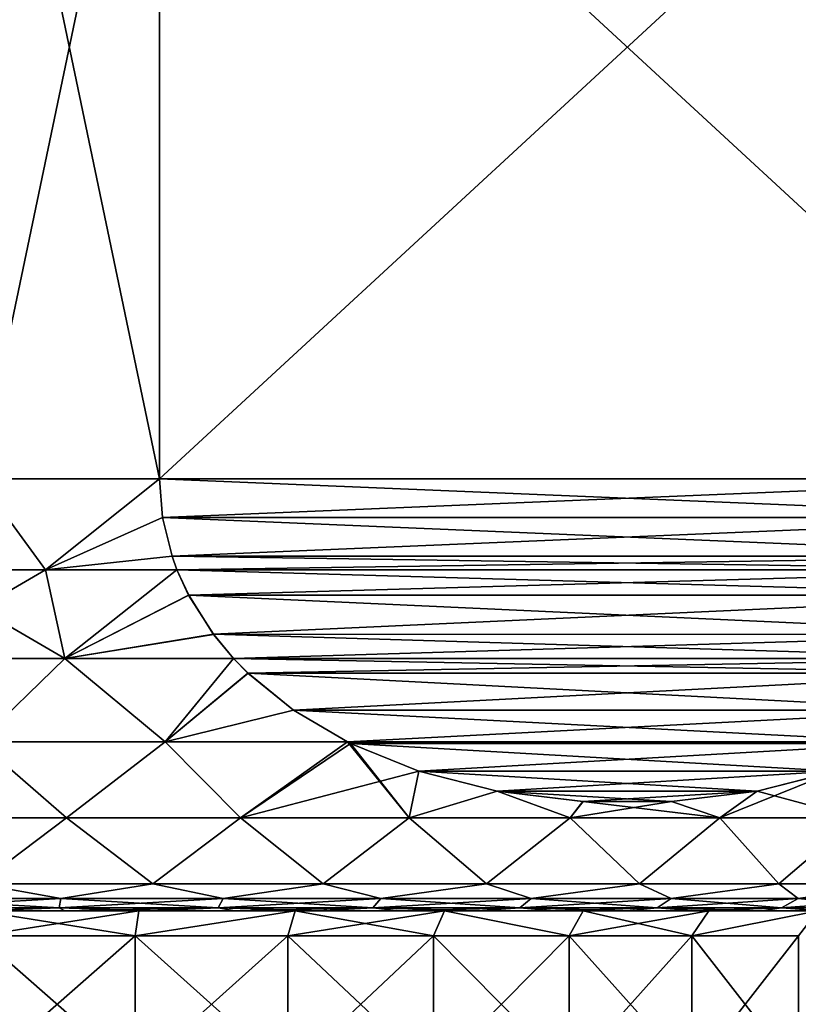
# Model space of a CAD drawing. Header units: metres. Extents: x -109 to 109, y -67 to 73.
# Tile 101 of 253: x -76.12 to -68.92, y 24.37 to 33.49. Entities that reach past the tile are written whole.
import ezdxf

# ---------------------------------------------------------------- set-up
doc = ezdxf.new("R2010")
doc.units = ezdxf.units.M
doc.layers.add('solid_508035_K244200000C76', color=7, linetype='CONTINUOUS')

msp = doc.modelspace()

# ---------------------------------------------------------------- linework, layer by layer
at = {"layer": 'solid_508035_K244200000C76'}
for points in [[(-76.5, 29.239401, -20.169706), (-76.5, 37.239399, -20.169706), (-74.830124, 37.239399, -20.06201)], [(-76.5, 29.239401, -20.169706), (-74.830124, 37.239399, -20.06201), (-74.830124, 29.239401, -20.06201)], [(-74.830124, 29.239401, 5.7226), (-74.830124, 37.239399, 5.7226), (-76.5, 37.239399, 5.830295)], [(-74.830124, 29.239401, 5.7226), (-76.5, 37.239399, 5.830295), (-76.5, 29.239401, 5.830295)], [(-66.169876, 29.239401, -15.062011), (-74.830124, 37.239399, -20.06201), (-66.169876, 37.239399, -15.062011)], [(-74.830124, 29.239401, -20.06201), (-74.830124, 37.239399, -20.06201), (-66.169876, 29.239401, -15.062011)], [(-74.830124, 29.239401, 5.7226), (-66.169876, 37.239399, 0.722599), (-74.830124, 37.239399, 5.7226)], [(-66.169876, 29.239401, 0.722599), (-66.169876, 37.239399, 0.722599), (-74.830124, 29.239401, 5.7226)], [(-75.884369, 28.397907, -20.083719), (-77.115631, 28.397907, -20.083719), (-76.5, 29.239401, -20.169706)], [(-77.115631, 28.397907, 5.744309), (-75.884369, 28.397907, 5.744309), (-76.5, 29.239401, 5.830295)], [(-75.884369, 28.397907, -20.083719), (-76.5, 29.239401, -20.169706), (-74.830124, 29.239401, -20.06201)], [(-75.884369, 28.397907, 5.744309), (-74.830124, 29.239401, 5.7226), (-76.5, 29.239401, 5.830295)], [(-74.801277, 28.88221, -20.045355), (-75.884369, 28.397907, -20.083719), (-74.830124, 29.239401, -20.06201)], [(-75.884369, 28.397907, 5.744309), (-74.801285, 28.882238, 5.705946), (-74.830124, 29.239401, 5.7226)], [(-74.830124, 29.239401, -20.06201), (-66.169876, 29.239401, -15.062011), (-66.198723, 28.882231, -15.078665)], [(-74.801277, 28.88221, -20.045355), (-74.830124, 29.239401, -20.06201), (-66.198723, 28.882231, -15.078665)], [(-66.169876, 29.239401, 0.722599), (-74.830124, 29.239401, 5.7226), (-74.801285, 28.882238, 5.705946)], [(-66.198723, 28.882214, 0.739255), (-66.169876, 29.239401, 0.722599), (-74.801285, 28.882238, 5.705946)], [(-75.884369, 28.397907, 5.744309), (-74.712746, 28.523476, 5.65483), (-74.801285, 28.882238, 5.705946)], [(-74.801277, 28.88221, -20.045355), (-74.712791, 28.523609, -19.994267), (-75.884369, 28.397907, -20.083719)], [(-66.198723, 28.882214, 0.739255), (-74.801285, 28.882238, 5.705946), (-74.712746, 28.523476, 5.65483)], [(-74.801277, 28.88221, -20.045355), (-66.198723, 28.882231, -15.078665), (-66.287254, 28.52347, -15.129781)], [(-74.801277, 28.88221, -20.045355), (-66.287254, 28.52347, -15.129781), (-74.712791, 28.523609, -19.994267)], [(-66.198723, 28.882214, 0.739255), (-74.712746, 28.523476, 5.65483), (-66.287209, 28.523615, 0.790342)], [(-74.712791, 28.523609, -19.994267), (-74.667168, 28.398542, -19.967924), (-75.884369, 28.397907, -20.083719)], [(-75.884369, 28.397907, 5.744309), (-74.667145, 28.398487, 5.628501), (-74.712746, 28.523476, 5.65483)], [(-74.712791, 28.523609, -19.994267), (-66.287254, 28.52347, -15.129781), (-66.332855, 28.398487, -15.156109)], [(-74.712791, 28.523609, -19.994267), (-66.332855, 28.398487, -15.156109), (-74.667168, 28.398542, -19.967924)], [(-66.287209, 28.523615, 0.790342), (-74.712746, 28.523476, 5.65483), (-74.667145, 28.398487, 5.628501)], [(-66.287209, 28.523615, 0.790342), (-74.667145, 28.398487, 5.628501), (-66.332832, 28.398542, 0.816685)], [(-77.294403, 27.577219, -19.860495), (-77.115631, 28.397907, -20.083719), (-75.884369, 28.397907, -20.083719)], [(-75.705627, 27.577219, -19.860497), (-77.294403, 27.577219, -19.860495), (-75.884369, 28.397907, -20.083719)], [(-77.294373, 27.577219, 5.521086), (-75.705597, 27.577219, 5.521084), (-77.115631, 28.397907, 5.744309)], [(-75.705597, 27.577219, 5.521084), (-75.884369, 28.397907, 5.744309), (-77.115631, 28.397907, 5.744309)], [(-75.705627, 27.577219, -19.860497), (-75.884369, 28.397907, -20.083719), (-74.667168, 28.398542, -19.967924)], [(-75.705597, 27.577219, 5.521084), (-74.667145, 28.398487, 5.628501), (-75.884369, 28.397907, 5.744309)], [(-75.705627, 27.577219, -19.860497), (-74.667168, 28.398542, -19.967924), (-74.558746, 28.162863, -19.905329)], [(-75.705597, 27.577219, 5.521084), (-74.558617, 28.162613, 5.565842), (-74.667145, 28.398487, 5.628501)], [(-74.667168, 28.398542, -19.967924), (-66.332855, 28.398487, -15.156109), (-66.441383, 28.162609, -15.218768)], [(-74.558746, 28.162863, -19.905329), (-74.667168, 28.398542, -19.967924), (-66.441383, 28.162609, -15.218768)], [(-66.332832, 28.398542, 0.816685), (-74.667145, 28.398487, 5.628501), (-74.558617, 28.162613, 5.565842)], [(-66.441254, 28.16287, 0.879279), (-66.332832, 28.398542, 0.816685), (-74.558617, 28.162613, 5.565842)], [(-74.328941, 27.800842, -19.772652), (-75.705627, 27.577219, -19.860497), (-74.558746, 28.162863, -19.905329)], [(-75.705597, 27.577219, 5.521084), (-74.328659, 27.800453, 5.433074), (-74.558617, 28.162613, 5.565842)], [(-74.328941, 27.800842, -19.772652), (-74.558746, 28.162863, -19.905329), (-66.441383, 28.162609, -15.218768)], [(-66.671051, 27.800852, 1.011953), (-66.441254, 28.16287, 0.879279), (-74.558617, 28.162613, 5.565842)], [(-66.671051, 27.800852, 1.011953), (-74.558617, 28.162613, 5.565842), (-74.328659, 27.800453, 5.433074)], [(-74.328941, 27.800842, -19.772652), (-66.441383, 28.162609, -15.218768), (-66.671341, 27.800453, -15.351535)], [(-74.328941, 27.800842, -19.772652), (-74.142296, 27.577314, -19.66489), (-75.705627, 27.577219, -19.860497)], [(-75.705597, 27.577219, 5.521084), (-74.142303, 27.57733, 5.325486), (-74.328659, 27.800453, 5.433074)], [(-74.328941, 27.800842, -19.772652), (-66.671341, 27.800453, -15.351535), (-66.857697, 27.577328, -15.459125)], [(-74.328941, 27.800842, -19.772652), (-66.857697, 27.577328, -15.459125), (-74.142296, 27.577314, -19.66489)], [(-66.671051, 27.800852, 1.011953), (-74.328659, 27.800453, 5.433074), (-74.142303, 27.57733, 5.325486)], [(-66.671051, 27.800852, 1.011953), (-74.142303, 27.57733, 5.325486), (-66.857704, 27.577314, 1.11972)], [(-75.705627, 27.577219, -19.860497), (-76.500069, 26.804331, -19.536676), (-77.294403, 27.577219, -19.860495)], [(-77.294373, 27.577219, 5.521086), (-76.499931, 26.804331, 5.197265), (-75.705597, 27.577219, 5.521084)], [(-75.705627, 27.577219, -19.860497), (-74.775795, 26.804331, -19.415892), (-76.500069, 26.804331, -19.536676)], [(-75.705597, 27.577219, 5.521084), (-76.499931, 26.804331, 5.197265), (-74.77565, 26.804331, 5.07646)], [(-74.142296, 27.577314, -19.66489), (-74.775795, 26.804331, -19.415892), (-75.705627, 27.577219, -19.860497)], [(-75.705597, 27.577219, 5.521084), (-74.77565, 26.804331, 5.07646), (-74.142303, 27.57733, 5.325486)], [(-74.009575, 27.442131, -19.588264), (-74.775795, 26.804331, -19.415892), (-74.142296, 27.577314, -19.66489)], [(-74.009064, 27.441639, 5.248557), (-74.142303, 27.57733, 5.325486), (-74.77565, 26.804331, 5.07646)], [(-66.857704, 27.577314, 1.11972), (-74.142303, 27.57733, 5.325486), (-74.009064, 27.441639, 5.248557)], [(-74.142296, 27.577314, -19.66489), (-66.857697, 27.577328, -15.459125), (-66.990936, 27.441641, -15.536051)], [(-74.009575, 27.442131, -19.588264), (-74.142296, 27.577314, -19.66489), (-66.990936, 27.441641, -15.536051)], [(-66.99041, 27.442144, 1.196338), (-66.857704, 27.577314, 1.11972), (-74.009064, 27.441639, 5.248557)], [(-73.588371, 27.098944, -19.345083), (-74.775795, 26.804331, -19.415892), (-74.009575, 27.442131, -19.588264)], [(-73.587494, 27.098335, 5.005164), (-74.009064, 27.441639, 5.248557), (-74.77565, 26.804331, 5.07646)], [(-73.588371, 27.098944, -19.345083), (-74.009575, 27.442131, -19.588264), (-66.990936, 27.441641, -15.536051)], [(-67.411606, 27.098955, 1.439516), (-66.99041, 27.442144, 1.196338), (-74.009064, 27.441639, 5.248557)], [(-67.411606, 27.098955, 1.439516), (-74.009064, 27.441639, 5.248557), (-73.587494, 27.098335, 5.005164)], [(-73.588371, 27.098944, -19.345083), (-66.990936, 27.441641, -15.536051), (-67.412498, 27.098343, -15.77944)], [(-73.588371, 27.098944, -19.345083), (-73.088158, 26.803558, -19.056284), (-74.775795, 26.804331, -19.415892)], [(-73.587494, 27.098335, 5.005164), (-74.77565, 26.804331, 5.07646), (-73.088112, 26.803541, 4.716848)], [(-73.588371, 27.098944, -19.345083), (-67.911888, 26.803541, -16.06776), (-73.088158, 26.803558, -19.056284)], [(-73.588371, 27.098944, -19.345083), (-67.412498, 27.098343, -15.77944), (-67.911888, 26.803541, -16.06776)], [(-67.411606, 27.098955, 1.439516), (-73.587494, 27.098335, 5.005164), (-73.088112, 26.803541, 4.716848)], [(-67.411606, 27.098955, 1.439516), (-73.088112, 26.803541, 4.716848), (-67.911842, 26.803558, 1.728326)], [(-76.500069, 26.804331, -19.536676), (-75.688408, 26.101467, -19.034714), (-77.311592, 26.101467, -19.034714)], [(-77.311592, 26.101467, 4.695303), (-75.688408, 26.101467, 4.695303), (-76.499931, 26.804331, 5.197265)], [(-76.500069, 26.804331, -19.536676), (-74.775795, 26.804331, -19.415892), (-75.688408, 26.101467, -19.034714)], [(-75.688408, 26.101467, 4.695303), (-74.77565, 26.804331, 5.07646), (-76.499931, 26.804331, 5.197265)], [(-74.775795, 26.804331, -19.415892), (-74.080353, 26.101467, -18.813692), (-75.688408, 26.101467, -19.034714)], [(-75.688408, 26.101467, 4.695303), (-74.080353, 26.101467, 4.47428), (-74.77565, 26.804331, 5.07646)], [(-74.775795, 26.804331, -19.415892), (-73.088158, 26.803558, -19.056284), (-74.080353, 26.101467, -18.813692)], [(-74.080353, 26.101467, 4.47428), (-73.088112, 26.803541, 4.716848), (-74.77565, 26.804331, 5.07646)], [(-73.088158, 26.803558, -19.056284), (-73.061142, 26.790148, -19.040686), (-74.080353, 26.101467, -18.813692)], [(-74.080353, 26.101467, 4.47428), (-72.517365, 26.101467, 4.036352), (-73.088112, 26.803541, 4.716848)], [(-73.061142, 26.790148, -19.040686), (-72.429604, 26.534365, -18.676069), (-74.080353, 26.101467, -18.813692)], [(-73.088158, 26.803558, -19.056284), (-67.911888, 26.803541, -16.06776), (-67.939743, 26.789715, -16.083845)], [(-73.088158, 26.803558, -19.056284), (-67.939743, 26.789715, -16.083845), (-73.061142, 26.790148, -19.040686)], [(-67.911842, 26.803558, 1.728326), (-73.088112, 26.803541, 4.716848), (-73.060249, 26.789709, 4.700758)], [(-72.517365, 26.101467, 4.036352), (-73.060249, 26.789709, 4.700758), (-73.088112, 26.803541, 4.716848)], [(-73.061142, 26.790148, -19.040686), (-67.939743, 26.789715, -16.083845), (-72.429604, 26.534365, -18.676069)], [(-67.911842, 26.803558, 1.728326), (-73.060249, 26.789709, 4.700758), (-67.938843, 26.790155, 1.743914)], [(-67.938843, 26.790155, 1.743914), (-73.060249, 26.789709, 4.700758), (-68.570374, 26.534372, 2.108528)], [(-68.570374, 26.534372, 2.108528), (-73.060249, 26.789709, 4.700758), (-72.428665, 26.53406, 4.336115)], [(-72.517365, 26.101467, 4.036352), (-72.428665, 26.53406, 4.336115), (-73.060249, 26.789709, 4.700758)], [(-72.429604, 26.534365, -18.676069), (-67.939743, 26.789715, -16.083845), (-68.57132, 26.534063, -16.448486)], [(-72.429604, 26.534365, -18.676069), (-72.517365, 26.101467, -18.375763), (-74.080353, 26.101467, -18.813692)], [(-72.429604, 26.534365, -18.676069), (-71.703735, 26.349457, -18.256989), (-72.517365, 26.101467, -18.375763)], [(-72.517365, 26.101467, 4.036352), (-71.70285, 26.349291, 3.917065), (-72.428665, 26.53406, 4.336115)], [(-72.429604, 26.534365, -18.676069), (-68.57132, 26.534063, -16.448486), (-71.703735, 26.349457, -18.256989)], [(-68.570374, 26.534372, 2.108528), (-72.428665, 26.53406, 4.336115), (-69.296234, 26.349463, 2.527606)], [(-69.296234, 26.349463, 2.527606), (-72.428665, 26.53406, 4.336115), (-71.70285, 26.349291, 3.917065)], [(-71.703735, 26.349457, -18.256989), (-68.57132, 26.534063, -16.448486), (-69.297134, 26.349295, -16.867533)], [(-68.57132, 26.534063, -16.448486), (-68.382576, 26.101467, -15.861342), (-69.641693, 26.101467, -16.88571)], [(-69.297134, 26.349295, -16.867533), (-68.57132, 26.534063, -16.448486), (-69.641693, 26.101467, -16.88571)], [(-68.382576, 26.101467, 1.521932), (-68.570374, 26.534372, 2.108528), (-69.296234, 26.349463, 2.527606)], [(-71.703735, 26.349457, -18.256989), (-71.028572, 26.101467, -17.729088), (-72.517365, 26.101467, -18.375763)], [(-72.517365, 26.101467, 4.036352), (-71.028572, 26.101467, 3.389677), (-71.70285, 26.349291, 3.917065)], [(-71.703735, 26.349457, -18.256989), (-70.909798, 26.251875, -17.798609), (-71.028572, 26.101467, -17.729088)], [(-71.703735, 26.349457, -18.256989), (-69.297134, 26.349295, -16.867533), (-70.909798, 26.251875, -17.798609)], [(-69.296234, 26.349463, 2.527606), (-71.70285, 26.349291, 3.917065), (-70.090172, 26.251877, 2.985986)], [(-70.090172, 26.251877, 2.985986), (-71.70285, 26.349291, 3.917065), (-70.909065, 26.251829, 3.458775)], [(-71.028572, 26.101467, 3.389677), (-70.909065, 26.251829, 3.458775), (-71.70285, 26.349291, 3.917065)], [(-70.909798, 26.251875, -17.798609), (-69.297134, 26.349295, -16.867533), (-70.090912, 26.251831, -17.325821)], [(-70.090912, 26.251831, -17.325821), (-69.297134, 26.349295, -16.867533), (-69.641693, 26.101467, -16.88571)], [(-69.641693, 26.101467, 2.546299), (-69.296234, 26.349463, 2.527606), (-70.090172, 26.251877, 2.985986)], [(-69.641693, 26.101467, 2.546299), (-68.382576, 26.101467, 1.521932), (-69.296234, 26.349463, 2.527606)], [(-70.909798, 26.251875, -17.798609), (-70.090912, 26.251831, -17.325821), (-71.028572, 26.101467, -17.729088)], [(-70.090912, 26.251831, -17.325821), (-69.641693, 26.101467, -16.88571), (-71.028572, 26.101467, -17.729088)], [(-71.028572, 26.101467, 3.389677), (-69.641693, 26.101467, 2.546299), (-70.909065, 26.251829, 3.458775)], [(-69.641693, 26.101467, 2.546299), (-70.090172, 26.251877, 2.985986), (-70.909065, 26.251829, 3.458775)], [(-76.5, 25.489401, -18.476894), (-77.311592, 26.101467, -19.034714), (-75.688408, 26.101467, -19.034714)], [(-76.5, 25.489401, 4.137484), (-75.688408, 26.101467, 4.695303), (-77.311592, 26.101467, 4.695303)], [(-74.890823, 25.489401, -18.361805), (-76.5, 25.489401, -18.476894), (-75.688408, 26.101467, -19.034714)], [(-76.5, 25.489401, 4.137484), (-74.890823, 25.489401, 4.022393), (-75.688408, 26.101467, 4.695303)], [(-74.890823, 25.489401, -18.361805), (-75.688408, 26.101467, -19.034714), (-74.080353, 26.101467, -18.813692)], [(-74.890823, 25.489401, 4.022393), (-74.080353, 26.101467, 4.47428), (-75.688408, 26.101467, 4.695303)], [(-73.3144, 25.489401, -18.018875), (-74.890823, 25.489401, -18.361805), (-74.080353, 26.101467, -18.813692)], [(-74.890823, 25.489401, 4.022393), (-73.3144, 25.489401, 3.679464), (-74.080353, 26.101467, 4.47428)], [(-73.3144, 25.489401, -18.018875), (-74.080353, 26.101467, -18.813692), (-72.517365, 26.101467, -18.375763)], [(-73.3144, 25.489401, 3.679464), (-72.517365, 26.101467, 4.036352), (-74.080353, 26.101467, 4.47428)], [(-71.802826, 25.489401, -17.455088), (-73.3144, 25.489401, -18.018875), (-72.517365, 26.101467, -18.375763)], [(-73.3144, 25.489401, 3.679464), (-71.802826, 25.489401, 3.115677), (-72.517365, 26.101467, 4.036352)], [(-71.802826, 25.489401, -17.455088), (-72.517365, 26.101467, -18.375763), (-71.028572, 26.101467, -17.729088)], [(-71.802826, 25.489401, 3.115677), (-71.028572, 26.101467, 3.389677), (-72.517365, 26.101467, 4.036352)], [(-70.386879, 25.489401, -16.681923), (-71.802826, 25.489401, -17.455088), (-71.028572, 26.101467, -17.729088)], [(-71.802826, 25.489401, 3.115677), (-70.386879, 25.489401, 2.342511), (-71.028572, 26.101467, 3.389677)], [(-70.386879, 25.489401, -16.681923), (-71.028572, 26.101467, -17.729088), (-69.641693, 26.101467, -16.88571)], [(-70.386879, 25.489401, 2.342511), (-69.641693, 26.101467, 2.546299), (-71.028572, 26.101467, 3.389677)], [(-69.095375, 25.489401, -15.715117), (-70.386879, 25.489401, -16.681923), (-69.641693, 26.101467, -16.88571)], [(-70.386879, 25.489401, 2.342511), (-69.095375, 25.489401, 1.375705), (-69.641693, 26.101467, 2.546299)], [(-69.095375, 25.489401, -15.715117), (-69.641693, 26.101467, -16.88571), (-68.382576, 26.101467, -15.861342)], [(-69.095375, 25.489401, 1.375705), (-68.382576, 26.101467, 1.521932), (-69.641693, 26.101467, 2.546299)], [(-67.954597, 25.489401, -14.574343), (-69.095375, 25.489401, -15.715117), (-68.382576, 26.101467, -15.861342)], [(-69.095375, 25.489401, 1.375705), (-67.954597, 25.489401, 0.234931), (-68.382576, 26.101467, 1.521932)], [(-77.258133, 25.353361, -18.253166), (-76.5, 25.489401, -18.476894), (-75.741867, 25.353361, -18.253166)], [(-75.741867, 25.353361, 3.913756), (-76.5, 25.489401, 4.137484), (-77.258133, 25.353361, 3.913756)], [(-75.741867, 25.353361, -18.253166), (-76.5, 25.489401, -18.476894), (-74.890823, 25.489401, -18.361805)], [(-75.741867, 25.353361, 3.913756), (-74.890823, 25.489401, 4.022393), (-76.5, 25.489401, 4.137484)], [(-75.741867, 25.353361, -18.253166), (-74.890823, 25.489401, -18.361805), (-74.239731, 25.353361, -18.046703)], [(-74.239731, 25.353361, 3.707292), (-74.890823, 25.489401, 4.022393), (-75.741867, 25.353361, 3.913756)], [(-74.239731, 25.353361, -18.046703), (-74.890823, 25.489401, -18.361805), (-73.3144, 25.489401, -18.018875)], [(-74.239731, 25.353361, 3.707292), (-73.3144, 25.489401, 3.679464), (-74.890823, 25.489401, 4.022393)], [(-74.239731, 25.353361, -18.046703), (-73.3144, 25.489401, -18.018875), (-72.779701, 25.353361, -17.637621)], [(-72.779701, 25.353361, 3.29821), (-73.3144, 25.489401, 3.679464), (-74.239731, 25.353361, 3.707292)], [(-72.779701, 25.353361, -17.637621), (-73.3144, 25.489401, -18.018875), (-71.802826, 25.489401, -17.455088)], [(-72.779701, 25.353361, 3.29821), (-71.802826, 25.489401, 3.115677), (-73.3144, 25.489401, 3.679464)], [(-72.779701, 25.353361, -17.637621), (-71.802826, 25.489401, -17.455088), (-71.388969, 25.353361, -17.033543)], [(-71.388969, 25.353361, 2.694131), (-71.802826, 25.489401, 3.115677), (-72.779701, 25.353361, 3.29821)], [(-71.388969, 25.353361, -17.033543), (-71.802826, 25.489401, -17.455088), (-70.386879, 25.489401, -16.681923)], [(-71.388969, 25.353361, 2.694131), (-70.386879, 25.489401, 2.342511), (-71.802826, 25.489401, 3.115677)], [(-71.388969, 25.353361, -17.033543), (-70.386879, 25.489401, -16.681923), (-70.093452, 25.353361, -16.245718)], [(-70.093452, 25.353361, 1.906307), (-70.386879, 25.489401, 2.342511), (-71.388969, 25.353361, 2.694131)], [(-70.093452, 25.353361, -16.245718), (-70.386879, 25.489401, -16.681923), (-69.095375, 25.489401, -15.715117)], [(-70.093452, 25.353361, 1.906307), (-69.095375, 25.489401, 1.375705), (-70.386879, 25.489401, 2.342511)], [(-70.093452, 25.353361, -16.245718), (-69.095375, 25.489401, -15.715117), (-68.917274, 25.353361, -15.288825)], [(-68.917274, 25.353361, 0.949414), (-69.095375, 25.489401, 1.375705), (-70.093452, 25.353361, 1.906307)], [(-68.917274, 25.353361, -15.288825), (-69.095375, 25.489401, -15.715117), (-67.954597, 25.489401, -14.574343)], [(-68.917274, 25.353361, 0.949414), (-67.954597, 25.489401, 0.234931), (-69.095375, 25.489401, 1.375705)], [(-68.917274, 25.353361, -15.288825), (-67.954597, 25.489401, -14.574343), (-67.882347, 25.353361, -14.180689)], [(-67.882347, 25.353361, -0.158722), (-67.954597, 25.489401, 0.234931), (-68.917274, 25.353361, 0.949414)], [(-77.258133, 25.353361, -18.253166), (-75.741867, 25.353361, -18.253166), (-77.242775, 25.26828, -18.028671)], [(-77.258133, 25.353361, 3.913756), (-77.242775, 25.26828, 3.68926), (-75.757225, 25.26828, 3.68926)], [(-75.741867, 25.353361, 3.913756), (-77.258133, 25.353361, 3.913756), (-75.757225, 25.26828, 3.68926)], [(-75.741867, 25.353361, -18.253166), (-75.757225, 25.26828, -18.028671), (-77.242775, 25.26828, -18.028671)], [(-74.239731, 25.353361, -18.046703), (-74.285515, 25.26828, -17.826389), (-75.757225, 25.26828, -18.028671)], [(-75.741867, 25.353361, -18.253166), (-74.239731, 25.353361, -18.046703), (-75.757225, 25.26828, -18.028671)], [(-75.741867, 25.353361, 3.913756), (-75.757225, 25.26828, 3.68926), (-74.285515, 25.26828, 3.486978)], [(-74.239731, 25.353361, 3.707292), (-75.741867, 25.353361, 3.913756), (-74.285515, 25.26828, 3.486978)], [(-72.779701, 25.353361, -17.637621), (-72.855057, 25.26828, -17.425592), (-74.285515, 25.26828, -17.826389)], [(-74.239731, 25.353361, -18.046703), (-72.779701, 25.353361, -17.637621), (-74.285515, 25.26828, -17.826389)], [(-74.239731, 25.353361, 3.707292), (-74.285515, 25.26828, 3.486978), (-72.855057, 25.26828, 3.086182)], [(-72.779701, 25.353361, 3.29821), (-74.239731, 25.353361, 3.707292), (-72.855057, 25.26828, 3.086182)], [(-71.388969, 25.353361, -17.033543), (-71.492493, 25.26828, -16.83375), (-72.855057, 25.26828, -17.425592)], [(-72.779701, 25.353361, -17.637621), (-71.388969, 25.353361, -17.033543), (-72.855057, 25.26828, -17.425592)], [(-72.779701, 25.353361, 3.29821), (-72.855057, 25.26828, 3.086182), (-71.492493, 25.26828, 2.494338)], [(-71.388969, 25.353361, 2.694131), (-72.779701, 25.353361, 3.29821), (-71.492493, 25.26828, 2.494338)], [(-70.093452, 25.353361, -16.245718), (-70.223213, 25.26828, -16.061882), (-71.492493, 25.26828, -16.83375)], [(-71.388969, 25.353361, -17.033543), (-70.093452, 25.353361, -16.245718), (-71.492493, 25.26828, -16.83375)], [(-71.388969, 25.353361, 2.694131), (-71.492493, 25.26828, 2.494338), (-70.223213, 25.26828, 1.722472)], [(-70.093452, 25.353361, 1.906307), (-71.388969, 25.353361, 2.694131), (-70.223213, 25.26828, 1.722472)], [(-68.917274, 25.353361, -15.288825), (-69.070862, 25.26828, -15.124372), (-70.223213, 25.26828, -16.061882)], [(-70.093452, 25.353361, -16.245718), (-68.917274, 25.353361, -15.288825), (-70.223213, 25.26828, -16.061882)], [(-70.093452, 25.353361, 1.906307), (-70.223213, 25.26828, 1.722472), (-69.070862, 25.26828, 0.784961)], [(-68.917274, 25.353361, 0.949414), (-70.093452, 25.353361, 1.906307), (-69.070862, 25.26828, 0.784961)], [(-67.882347, 25.353361, -14.180689), (-68.056892, 25.26828, -14.038681), (-69.070862, 25.26828, -15.124372)], [(-68.917274, 25.353361, -15.288825), (-67.882347, 25.353361, -14.180689), (-69.070862, 25.26828, -15.124372)], [(-68.917274, 25.353361, 0.949414), (-69.070862, 25.26828, 0.784961), (-68.056892, 25.26828, -0.30073)], [(-67.882347, 25.353361, -0.158722), (-68.917274, 25.353361, 0.949414), (-68.056892, 25.26828, -0.30073)], [(-77.242775, 25.26828, -18.028671), (-75.757225, 25.26828, -18.028671), (-76.500015, 25.239401, -17.815454)], [(-75.757225, 25.26828, 3.68926), (-77.242775, 25.26828, 3.68926), (-76.499985, 25.239401, 3.476043)], [(-75.757225, 25.26828, -18.028671), (-75.704514, 25.239401, -17.785694), (-76.500015, 25.239401, -17.815454)], [(-75.757225, 25.26828, 3.68926), (-76.499985, 25.239401, 3.476043), (-75.704475, 25.239401, 3.44628)], [(-75.757225, 25.26828, -18.028671), (-74.285515, 25.26828, -17.826389), (-75.704514, 25.239401, -17.785694)], [(-75.757225, 25.26828, 3.68926), (-75.704475, 25.239401, 3.44628), (-74.913506, 25.239401, 3.357167)], [(-74.285515, 25.26828, 3.486978), (-75.757225, 25.26828, 3.68926), (-74.913506, 25.239401, 3.357167)], [(-74.285515, 25.26828, -17.826389), (-74.913544, 25.239401, -17.696583), (-75.704514, 25.239401, -17.785694)], [(-74.285515, 25.26828, -17.826389), (-74.131371, 25.239401, -17.548605), (-74.913544, 25.239401, -17.696583)], [(-74.285515, 25.26828, 3.486978), (-74.913506, 25.239401, 3.357167), (-74.131332, 25.239401, 3.209187)], [(-74.285515, 25.26828, -17.826389), (-72.855057, 25.26828, -17.425592), (-74.131371, 25.239401, -17.548605)], [(-74.285515, 25.26828, 3.486978), (-74.131332, 25.239401, 3.209187), (-73.362381, 25.239401, 3.003168)], [(-72.855057, 25.26828, 3.086182), (-74.285515, 25.26828, 3.486978), (-73.362381, 25.239401, 3.003168)], [(-72.855057, 25.26828, -17.425592), (-73.362419, 25.239401, -17.34259), (-74.131371, 25.239401, -17.548605)], [(-72.855057, 25.26828, -17.425592), (-72.611092, 25.239401, -17.079721), (-73.362419, 25.239401, -17.34259)], [(-72.855057, 25.26828, 3.086182), (-73.362381, 25.239401, 3.003168), (-72.611053, 25.239401, 2.740296)], [(-72.855057, 25.26828, -17.425592), (-71.492493, 25.26828, -16.83375), (-72.611092, 25.239401, -17.079721)], [(-72.855057, 25.26828, 3.086182), (-72.611053, 25.239401, 2.740296), (-71.881432, 25.239401, 2.421999)], [(-71.492493, 25.26828, 2.494338), (-72.855057, 25.26828, 3.086182), (-71.881432, 25.239401, 2.421999)], [(-71.492493, 25.26828, -16.83375), (-71.88147, 25.239401, -16.761427), (-72.611092, 25.239401, -17.079721)], [(-71.492493, 25.26828, -16.83375), (-71.177612, 25.239401, -16.389479), (-71.88147, 25.239401, -16.761427)], [(-71.492493, 25.26828, 2.494338), (-71.881432, 25.239401, 2.421999), (-71.177582, 25.239401, 2.050048)], [(-71.492493, 25.26828, -16.83375), (-70.223213, 25.26828, -16.061882), (-71.177612, 25.239401, -16.389479)], [(-71.492493, 25.26828, 2.494338), (-71.177582, 25.239401, 2.050048), (-70.503548, 25.239401, 1.626578)], [(-70.223213, 25.26828, 1.722472), (-71.492493, 25.26828, 2.494338), (-70.503548, 25.239401, 1.626578)], [(-70.223213, 25.26828, -16.061882), (-70.503578, 25.239401, -15.966011), (-71.177612, 25.239401, -16.389479)], [(-70.223213, 25.26828, -16.061882), (-69.863098, 25.239401, -15.49338), (-70.503578, 25.239401, -15.966011)], [(-70.223213, 25.26828, 1.722472), (-70.503548, 25.239401, 1.626578), (-69.863068, 25.239401, 1.153945)], [(-70.223213, 25.26828, -16.061882), (-69.070862, 25.26828, -15.124372), (-69.863098, 25.239401, -15.49338)], [(-70.223213, 25.26828, 1.722472), (-69.863068, 25.239401, 1.153945), (-69.259644, 25.239401, 0.634733)], [(-69.070862, 25.26828, 0.784961), (-70.223213, 25.26828, 1.722472), (-69.259644, 25.239401, 0.634733)], [(-69.070862, 25.26828, -15.124372), (-69.259674, 25.239401, -14.97417), (-69.863098, 25.239401, -15.49338)], [(-69.070862, 25.26828, -15.124372), (-68.696762, 25.239401, -14.411354), (-69.259674, 25.239401, -14.97417)], [(-69.070862, 25.26828, 0.784961), (-69.259644, 25.239401, 0.634733), (-68.696732, 25.239401, 0.071915)], [(-69.070862, 25.26828, -15.124372), (-68.056892, 25.26828, -14.038681), (-68.696762, 25.239401, -14.411354)], [(-68.056892, 25.26828, -0.30073), (-69.070862, 25.26828, 0.784961), (-68.696732, 25.239401, 0.071915)], [(-73.362381, 25.239401, 3.003168), (-79.637581, 25.239401, 3.003179), (-80.388908, 25.239401, 2.74031)], [(-76.5, 25.239401, 2.760294), (-73.362381, 25.239401, 3.003168), (-80.388908, 25.239401, 2.74031)], [(-79.637619, 25.239401, -17.342579), (-73.362419, 25.239401, -17.34259), (-72.611092, 25.239401, -17.079721)], [(-76.5, 25.239401, -17.099705), (-79.637619, 25.239401, -17.342579), (-72.611092, 25.239401, -17.079721)], [(-79.637619, 25.239401, -17.342579), (-78.868668, 25.239401, -17.548597), (-73.362419, 25.239401, -17.34259)], [(-74.131332, 25.239401, 3.209187), (-78.868629, 25.239401, 3.209195), (-79.637581, 25.239401, 3.003179)], [(-73.362381, 25.239401, 3.003168), (-74.131332, 25.239401, 3.209187), (-79.637581, 25.239401, 3.003179)], [(-78.868668, 25.239401, -17.548597), (-74.131371, 25.239401, -17.548605), (-73.362419, 25.239401, -17.34259)], [(-78.868668, 25.239401, -17.548597), (-78.086494, 25.239401, -17.696577), (-74.131371, 25.239401, -17.548605)], [(-74.913506, 25.239401, 3.357167), (-78.086456, 25.239401, 3.357173), (-78.868629, 25.239401, 3.209195)], [(-74.131332, 25.239401, 3.209187), (-74.913506, 25.239401, 3.357167), (-78.868629, 25.239401, 3.209195)], [(-78.086494, 25.239401, -17.696577), (-74.913544, 25.239401, -17.696583), (-74.131371, 25.239401, -17.548605)], [(-78.086494, 25.239401, -17.696577), (-77.295525, 25.239401, -17.78569), (-74.913544, 25.239401, -17.696583)], [(-75.704475, 25.239401, 3.44628), (-77.295486, 25.239401, 3.446282), (-78.086456, 25.239401, 3.357173)], [(-74.913506, 25.239401, 3.357167), (-75.704475, 25.239401, 3.44628), (-78.086456, 25.239401, 3.357173)], [(-77.295525, 25.239401, -17.78569), (-75.704514, 25.239401, -17.785694), (-74.913544, 25.239401, -17.696583)], [(-77.295525, 25.239401, -17.78569), (-76.500015, 25.239401, -17.815454), (-75.704514, 25.239401, -17.785694)], [(-75.704475, 25.239401, 3.44628), (-76.499985, 25.239401, 3.476043), (-77.295486, 25.239401, 3.446282)], [(-76.5, 25.239401, 2.760294), (-76.5, 25.009401, 2.530295), (-75.05407, 25.009401, 2.421921)], [(-75.019989, 25.239401, -16.988791), (-75.05407, 25.009401, -16.761332), (-76.5, 25.009401, -16.869705)], [(-75.019989, 25.239401, -16.988791), (-76.5, 25.009401, -16.869705), (-76.5, 25.239401, -17.099705)], [(-75.019989, 25.239401, 2.64938), (-76.5, 25.239401, 2.760294), (-75.05407, 25.009401, 2.421921)], [(-75.019989, 25.239401, -16.988791), (-76.5, 25.239401, -17.099705), (-72.611092, 25.239401, -17.079721)], [(-76.5, 25.239401, 2.760294), (-72.611053, 25.239401, 2.740296), (-73.362381, 25.239401, 3.003168)], [(-75.019989, 25.239401, 2.64938), (-72.611053, 25.239401, 2.740296), (-76.5, 25.239401, 2.760294)], [(-73.57309, 25.239401, 2.319133), (-75.05407, 25.009401, 2.421921), (-73.640823, 25.009401, 2.099335)], [(-75.019989, 25.239401, 2.64938), (-75.05407, 25.009401, 2.421921), (-73.57309, 25.239401, 2.319133)], [(-73.57309, 25.239401, -16.658545), (-73.640823, 25.009401, -16.438745), (-75.05407, 25.009401, -16.761332)], [(-73.57309, 25.239401, -16.658545), (-75.05407, 25.009401, -16.761332), (-75.019989, 25.239401, -16.988791)], [(-75.019989, 25.239401, -16.988791), (-72.611092, 25.239401, -17.079721), (-71.88147, 25.239401, -16.761427)], [(-73.57309, 25.239401, -16.658545), (-75.019989, 25.239401, -16.988791), (-71.88147, 25.239401, -16.761427)], [(-75.019989, 25.239401, 2.64938), (-71.881432, 25.239401, 2.421999), (-72.611053, 25.239401, 2.740296)], [(-75.019989, 25.239401, 2.64938), (-73.57309, 25.239401, 2.319133), (-71.881432, 25.239401, 2.421999)], [(-73.57309, 25.239401, 2.319133), (-73.640823, 25.009401, 2.099335), (-72.291565, 25.009401, 1.569808)], [(-72.191559, 25.239401, -16.116337), (-72.291565, 25.009401, -15.909219), (-73.640823, 25.009401, -16.438745)], [(-72.191559, 25.239401, -16.116337), (-73.640823, 25.009401, -16.438745), (-73.57309, 25.239401, -16.658545)], [(-73.57309, 25.239401, 2.319133), (-72.291565, 25.009401, 1.569808), (-72.191559, 25.239401, 1.776925)], [(-73.57309, 25.239401, -16.658545), (-71.88147, 25.239401, -16.761427), (-71.177612, 25.239401, -16.389479)], [(-72.191559, 25.239401, -16.116337), (-73.57309, 25.239401, -16.658545), (-71.177612, 25.239401, -16.389479)], [(-73.57309, 25.239401, 2.319133), (-71.177582, 25.239401, 2.050048), (-71.881432, 25.239401, 2.421999)], [(-73.57309, 25.239401, 2.319133), (-72.191559, 25.239401, 1.776925), (-71.177582, 25.239401, 2.050048)], [(-72.191559, 25.239401, 1.776925), (-72.291565, 25.009401, 1.569808), (-71.035904, 25.009401, 0.844887)], [(-72.191559, 25.239401, -16.116337), (-71.035904, 25.009401, -15.184298), (-72.291565, 25.009401, -15.909219)], [(-72.191559, 25.239401, 1.776925), (-71.035904, 25.009401, 0.844887), (-70.906212, 25.239401, 1.034832)], [(-70.906212, 25.239401, -15.374243), (-71.035904, 25.009401, -15.184298), (-72.191559, 25.239401, -16.116337)], [(-72.191559, 25.239401, -16.116337), (-70.503578, 25.239401, -15.966011), (-69.863098, 25.239401, -15.49338)], [(-70.906212, 25.239401, -15.374243), (-72.191559, 25.239401, -16.116337), (-69.863098, 25.239401, -15.49338)], [(-72.191559, 25.239401, -16.116337), (-71.177612, 25.239401, -16.389479), (-70.503578, 25.239401, -15.966011)], [(-72.191559, 25.239401, 1.776925), (-70.503548, 25.239401, 1.626578), (-71.177582, 25.239401, 2.050048)], [(-72.191559, 25.239401, 1.776925), (-70.906212, 25.239401, 1.034832), (-70.503548, 25.239401, 1.626578)], [(-70.906212, 25.239401, 1.034832), (-71.035904, 25.009401, 0.844887), (-69.90213, 25.009401, -0.059281)], [(-69.74588, 25.239401, -14.448902), (-69.90213, 25.009401, -14.280129), (-71.035904, 25.009401, -15.184298)], [(-69.74588, 25.239401, -14.448902), (-71.035904, 25.009401, -15.184298), (-70.906212, 25.239401, -15.374243)], [(-70.906212, 25.239401, 1.034832), (-69.90213, 25.009401, -0.059281), (-69.74588, 25.239401, 0.109492)], [(-70.906212, 25.239401, -15.374243), (-69.863098, 25.239401, -15.49338), (-69.259674, 25.239401, -14.97417)], [(-69.74588, 25.239401, -14.448902), (-70.906212, 25.239401, -15.374243), (-69.259674, 25.239401, -14.97417)], [(-70.906212, 25.239401, 1.034832), (-69.863068, 25.239401, 1.153945), (-70.503548, 25.239401, 1.626578)], [(-70.906212, 25.239401, 1.034832), (-69.259644, 25.239401, 0.634733), (-69.863068, 25.239401, 1.153945)], [(-70.906212, 25.239401, 1.034832), (-69.74588, 25.239401, 0.109492), (-69.259644, 25.239401, 0.634733)], [(-68.736427, 25.239401, -0.978434), (-69.90213, 25.009401, -0.059281), (-68.916161, 25.009401, -1.121943)], [(-69.74588, 25.239401, 0.109492), (-69.90213, 25.009401, -0.059281), (-68.736427, 25.239401, -0.978434)], [(-68.736427, 25.239401, -13.360977), (-68.916161, 25.009401, -13.217468), (-69.90213, 25.009401, -14.280129)], [(-68.736427, 25.239401, -13.360977), (-69.90213, 25.009401, -14.280129), (-69.74588, 25.239401, -14.448902)], [(-69.74588, 25.239401, -14.448902), (-68.696762, 25.239401, -14.411354), (-68.177505, 25.239401, -13.808085)], [(-68.736427, 25.239401, -13.360977), (-69.74588, 25.239401, -14.448902), (-68.177505, 25.239401, -13.808085)], [(-69.74588, 25.239401, -14.448902), (-69.259674, 25.239401, -14.97417), (-68.696762, 25.239401, -14.411354)], [(-69.74588, 25.239401, 0.109492), (-68.696732, 25.239401, 0.071915), (-69.259644, 25.239401, 0.634733)], [(-69.74588, 25.239401, 0.109492), (-68.736427, 25.239401, -0.978434), (-68.696732, 25.239401, 0.071915)], [(-75.05407, 23.739401, 2.421921), (-76.5, 25.009401, 2.530295), (-76.5, 23.739401, 2.530295)], [(-75.05407, 23.739401, 2.421921), (-75.05407, 25.009401, 2.421921), (-76.5, 25.009401, 2.530295)], [(-75.05407, 25.009401, -16.761332), (-76.5, 23.739401, -16.869705), (-76.5, 25.009401, -16.869705)], [(-75.05407, 23.739401, -16.761332), (-76.5, 23.739401, -16.869705), (-75.05407, 25.009401, -16.761332)], [(-73.640823, 23.739401, 2.099335), (-73.640823, 25.009401, 2.099335), (-75.05407, 25.009401, 2.421921)], [(-75.05407, 23.739401, 2.421921), (-73.640823, 23.739401, 2.099335), (-75.05407, 25.009401, 2.421921)], [(-75.05407, 23.739401, -16.761332), (-75.05407, 25.009401, -16.761332), (-73.640823, 25.009401, -16.438745)], [(-73.640823, 23.739401, -16.438745), (-75.05407, 23.739401, -16.761332), (-73.640823, 25.009401, -16.438745)], [(-72.291565, 23.739401, 1.569808), (-72.291565, 25.009401, 1.569808), (-73.640823, 25.009401, 2.099335)], [(-73.640823, 23.739401, 2.099335), (-72.291565, 23.739401, 1.569808), (-73.640823, 25.009401, 2.099335)], [(-73.640823, 23.739401, -16.438745), (-73.640823, 25.009401, -16.438745), (-72.291565, 25.009401, -15.909219)], [(-72.291565, 23.739401, -15.909219), (-73.640823, 23.739401, -16.438745), (-72.291565, 25.009401, -15.909219)], [(-71.035904, 23.739401, 0.844887), (-71.035904, 25.009401, 0.844887), (-72.291565, 25.009401, 1.569808)], [(-72.291565, 23.739401, 1.569808), (-71.035904, 23.739401, 0.844887), (-72.291565, 25.009401, 1.569808)], [(-72.291565, 23.739401, -15.909219), (-72.291565, 25.009401, -15.909219), (-71.035904, 25.009401, -15.184298)], [(-71.035904, 23.739401, -15.184298), (-72.291565, 23.739401, -15.909219), (-71.035904, 25.009401, -15.184298)], [(-69.90213, 23.739401, -0.059281), (-69.90213, 25.009401, -0.059281), (-71.035904, 25.009401, 0.844887)], [(-71.035904, 23.739401, 0.844887), (-69.90213, 23.739401, -0.059281), (-71.035904, 25.009401, 0.844887)], [(-71.035904, 23.739401, -15.184298), (-71.035904, 25.009401, -15.184298), (-69.90213, 25.009401, -14.280129)], [(-69.90213, 23.739401, -14.280129), (-71.035904, 23.739401, -15.184298), (-69.90213, 25.009401, -14.280129)], [(-68.916161, 23.739401, -1.121943), (-68.916161, 25.009401, -1.121943), (-69.90213, 25.009401, -0.059281)], [(-69.90213, 23.739401, -0.059281), (-68.916161, 23.739401, -1.121943), (-69.90213, 25.009401, -0.059281)], [(-69.90213, 23.739401, -14.280129), (-69.90213, 25.009401, -14.280129), (-68.916161, 25.009401, -13.217468)], [(-68.916161, 23.739401, -13.217468), (-69.90213, 23.739401, -14.280129), (-68.916161, 25.009401, -13.217468)]]:
    msp.add_3dface(points, dxfattribs=at)

doc.saveas('drawing.dxf')
